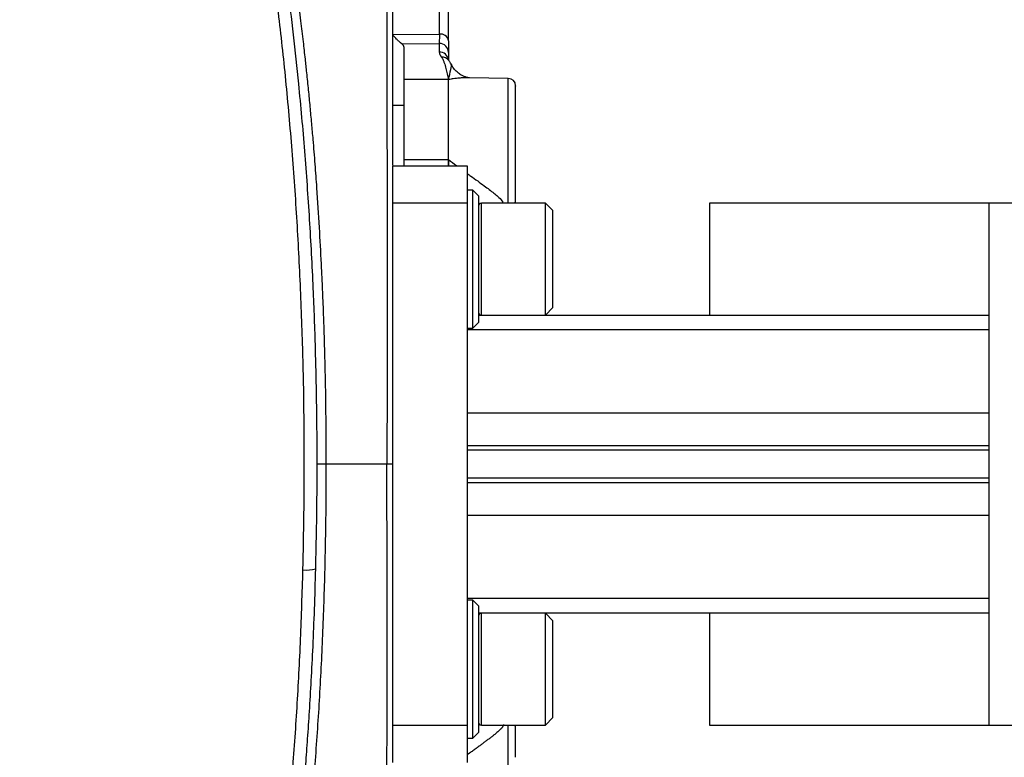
# Model space of a CAD drawing. Header units: inches. Extents: x -21 to 109, y -42 to 31.
# Tile 13 of 15: x 93 to 103, y -3 to 5. Entities that reach past the tile are written whole.
import ezdxf

# ---------------------------------------------------------------- set-up
doc = ezdxf.new("R2010")
doc.units = ezdxf.units.IN
doc.header["$MEASUREMENT"] = 0

msp = doc.modelspace()

# ---------------------------------------------------------------- linework, layer by layer
at = {"color": 7, "linetype": 'Continuous', "lineweight": 25}
for p, q in [((97.147, 4.542), (97.147, 6.136)), ((96.654, 4.538), (97.147, 4.542)), ((96.752, 4.439), (97.146, 4.442)), ((96.772, 4.407), (96.772, 3.15)), ((97.146, 4.442), (97.146, 4.352)), ((97.244, 4.268), (97.242, 4.274)), ((97.244, 4.347), (97.244, 4.267)), ((97.272, 4.222), (97.272, 4.223)), ((97.243, 4.061), (96.772, 4.061)), ((97.243, 3.217), (97.243, 4.061)), ((97.245, 3.217), (97.245, 4.061)), ((97.875, 4.074), (97.466, 4.081)), ((96.772, 3.789), (96.654, 3.789)), ((96.654, -3.15), (96.654, 3.15)), ((96.654, 3.15), (97.441, 3.15)), ((96.772, 3.217), (97.243, 3.217)), ((97.243, 3.217), (97.245, 3.217)), ((97.243, 3.217), (97.245, 3.217)), ((97.441, 3.15), (97.441, -3.15)), ((97.5, 2.894), (97.441, 2.894)), ((97.559, 2.835), (97.5, 2.894)), ((97.5, 1.437), (97.5, 2.894)), ((97.559, 2.835), (97.559, 1.496)), ((97.441, 2.756), (96.654, 2.756)), ((98.268, 2.756), (97.591, 2.756)), ((98.346, 2.677), (98.268, 2.756)), ((98.268, 1.575), (98.268, 2.756)), ((100, 2.756), (100, 1.575)), ((105.906, 2.756), (100, 2.756)), ((102.953, 2.756), (102.953, -2.756)), ((98.346, 1.654), (98.346, 2.677)), ((97.559, 1.575), (102.953, 1.575)), ((98.268, 1.575), (98.346, 1.654)), ((97.5, 1.437), (97.559, 1.496)), ((97.441, 1.437), (97.5, 1.437)), ((96.593, 0), (95.949, 0)), ((97.5, -1.437), (97.441, -1.437)), ((97.559, -1.496), (97.5, -1.437)), ((97.5, -2.894), (97.5, -1.437)), ((97.559, -1.496), (97.559, -2.835)), ((102.953, -1.575), (97.559, -1.575)), ((98.346, -1.654), (98.268, -1.575)), ((98.268, -2.756), (98.268, -1.575)), ((98.346, -2.677), (98.346, -1.654)), ((100, -1.575), (100, -2.756)), ((98.268, -2.756), (98.346, -2.677)), ((96.654, -2.756), (97.441, -2.756)), ((97.591, -2.756), (98.268, -2.756)), ((100, -2.756), (105.906, -2.756)), ((97.441, -2.894), (97.5, -2.894)), ((97.5, -2.894), (97.559, -2.835))]:
    msp.add_line(p, q, dxfattribs=at)
at = {"color": 8, "linetype": 'Continuous', "lineweight": 25}
for p, q in [((97.875, 2.756), (97.875, 4.074)), ((97.243, 3.217), (97.239, 3.15)), ((97.248, 3.15), (97.245, 3.217)), ((97.591, 1.575), (97.591, 2.756)), ((102.953, 1.42), (97.441, 1.42)), ((97.441, 0.542), (102.953, 0.542)), ((102.953, 0.195), (97.441, 0.195)), ((102.953, 0.148), (97.441, 0.148)), ((102.953, -0.148), (97.441, -0.148)), ((97.441, -0.195), (102.953, -0.195)), ((102.953, -0.542), (97.441, -0.542)), ((102.953, -1.42), (97.441, -1.42)), ((97.591, -2.756), (97.591, -1.575)), ((97.875, -4.074), (97.875, -2.756)), ((97.466, -3.053), (97.441, -3.071))]:
    msp.add_line(p, q, dxfattribs=at)
at = {"color": 7, "linetype": 'Continuous', "lineweight": 25, "flags": 128}
msp.add_lwpolyline([(96.654, 0), (96.623, 0), (96.593, 0)], dxfattribs=at)
at = {"color": 7, "linetype": 'Continuous', "lineweight": 25}
for centre, radius, start, end in [((97.158, 4.455), 0.0874, 10.9129, 97.1406), ((97.147, 4.346), 0.0968, 1.0102, 90.9758), ((97.243, 3.959), 0.102, 89.0341, 90), ((97.245, 3.96), 0.102, 89.8551, 90.824), ((97.874, 3.995), 0.0787, 360, 89), ((97.591, 2.724), 0.0315, 90, 180), ((97.874, 2.796), 0.0787, 329.0164, 0), ((97.591, 1.606), 0.0315, 180, 270), ((97.591, -1.606), 0.0315, 90, 180), ((97.591, -2.724), 0.0315, 180, 270), ((97.874, -2.796), 0.0787, 0, 30.9836)]:
    msp.add_arc(centre, radius, start, end, dxfattribs=at)
at = {"color": 8, "linetype": 'Continuous', "lineweight": 25}
for centre, radius, start, end in [((97.147, 4.255), 0.0971, 7.8516, 90.8931), ((97.176, 4.207), 0.0908, 41.7785, 93.9368), ((95.741, -0.7), 0.418, 265.1902, 283.8971)]:
    msp.add_arc(centre, radius, start, end, dxfattribs=at)
for points, knots in [([(95.706, -1.117), (95.71, -0.922), (95.718, -0.531), (95.721, 0.056), (95.717, 0.642), (95.703, 1.288), (95.676, 1.993), (95.634, 2.752), (95.578, 3.501), (95.509, 4.235), (95.428, 4.947), (95.335, 5.633), (95.23, 6.295), (95.114, 6.93), (94.988, 7.534), (94.852, 8.104), (94.708, 8.637), (94.555, 9.133), (94.394, 9.592), (94.226, 10.011), (94.052, 10.386), (93.873, 10.718), (93.688, 11.006), (93.499, 11.249), (93.306, 11.444), (93.111, 11.593), (92.914, 11.685), (92.782, 11.729), (92.715, 11.728), (92.714, 11.728)], [0, 0, 0, 0, 0.030154, 0.060397, 0.090554, 0.120531, 0.160363, 0.200216, 0.240276, 0.280539, 0.320521, 0.360353, 0.40022, 0.440295, 0.480516, 0.520464, 0.560284, 0.600137, 0.640186, 0.680379, 0.7203, 0.760081, 0.799876, 0.83984, 0.880053, 0.920027, 0.959796, 0.999529, 1, 1, 1, 1]), ([(94.743, 8.873), (94.753, 8.849), (94.781, 8.776), (94.827, 8.645), (94.883, 8.483), (94.942, 8.3), (95.002, 8.108), (95.057, 7.918), (95.104, 7.751), (95.147, 7.589), (95.191, 7.418), (95.239, 7.223), (95.288, 7.012), (95.338, 6.783), (95.388, 6.537), (95.439, 6.272), (95.478, 6.054), (95.506, 5.891), (95.524, 5.784), (95.542, 5.669), (95.562, 5.545), (95.582, 5.411), (95.603, 5.267), (95.626, 5.108), (95.652, 4.913), (95.68, 4.695), (95.706, 4.474), (95.726, 4.291), (95.741, 4.152), (95.753, 4.043), (95.762, 3.952), (95.771, 3.863), (95.779, 3.774), (95.787, 3.686), (95.795, 3.599), (95.803, 3.513), (95.815, 3.37), (95.831, 3.172), (95.854, 2.862), (95.876, 2.512), (95.894, 2.182), (95.906, 1.933), (95.914, 1.752), (95.921, 1.574), (95.927, 1.397), (95.932, 1.224), (95.937, 1.052), (95.942, 0.788), (95.948, 0.438), (95.948, 0.144), (95.949, 0)], [0, 0, 0, 0, 0.012759, 0.037441, 0.063291, 0.09031, 0.121762, 0.149326, 0.172871, 0.192397, 0.216622, 0.242346, 0.269568, 0.298289, 0.328508, 0.360226, 0.393443, 0.404608, 0.416709, 0.429747, 0.443722, 0.458633, 0.474482, 0.491268, 0.510474, 0.537919, 0.561185, 0.580272, 0.595178, 0.604611, 0.61392, 0.623103, 0.632162, 0.641097, 0.649906, 0.658591, 0.667151, 0.69324, 0.718098, 0.759419, 0.796808, 0.814574, 0.832077, 0.849317, 0.866295, 0.88301, 0.899462, 0.915652, 0.958818, 1, 1, 1, 1]), ([(97.245, 4.061), (97.253, 4.098), (97.266, 4.161), (97.278, 4.216), (97.272, 4.222), (97.272, 4.222)], [0, 0, 0, 0, 0.576082, 0.990234, 1, 1, 1, 1]), ([(97.245, 3.217), (97.273, 3.196), (97.303, 3.173), (97.332, 3.151), (97.334, 3.15)], [0, 0, 0, 0, 0.930486, 1, 1, 1, 1]), ([(97.441, 3.071), (97.454, 3.062), (97.491, 3.034), (97.552, 2.991), (97.617, 2.943), (97.674, 2.9), (97.722, 2.863), (97.77, 2.823), (97.811, 2.785), (97.818, 2.764), (97.821, 2.756)], [0, 0, 0, 0, 0.077783, 0.22741, 0.373915, 0.495483, 0.611302, 0.720985, 0.886591, 1, 1, 1, 1]), ([(95.949, 0), (95.948, -0.236), (95.946, -0.708), (95.928, -1.413), (95.9, -2.11), (95.86, -2.795), (95.809, -3.469), (95.746, -4.13), (95.672, -4.773), (95.587, -5.393), (95.493, -5.985), (95.388, -6.55), (95.273, -7.088), (95.148, -7.596), (95.014, -8.073), (94.88, -8.5), (94.788, -8.751), (94.745, -8.867)], [0, 0, 0, 0, 0.067716, 0.135531, 0.202864, 0.269916, 0.336993, 0.404404, 0.47215, 0.539299, 0.606044, 0.672694, 0.739556, 0.806956, 0.87482, 0.942236, 1, 1, 1, 1]), ([(92.713, -11.723), (92.746, -11.72), (92.842, -11.713), (92.999, -11.651), (93.184, -11.542), (93.366, -11.388), (93.547, -11.192), (93.724, -10.953), (93.897, -10.674), (94.066, -10.357), (94.229, -10.003), (94.387, -9.61), (94.539, -9.181), (94.684, -8.717), (94.822, -8.221), (94.951, -7.695), (95.072, -7.14), (95.185, -6.554), (95.288, -5.94), (95.381, -5.303), (95.464, -4.646), (95.535, -3.972), (95.596, -3.28), (95.645, -2.571), (95.683, -1.849), (95.698, -1.36), (95.706, -1.117)], [0, 0, 0, 0, 0.02282, 0.065222, 0.107507, 0.149832, 0.192347, 0.235107, 0.277634, 0.319973, 0.362268, 0.404669, 0.447327, 0.49002, 0.532419, 0.574676, 0.616945, 0.659386, 0.702152, 0.744791, 0.787162, 0.829435, 0.871782, 0.914378, 0.95725, 1, 1, 1, 1])]:
    msp.add_open_spline(points, degree=3, knots=knots, dxfattribs=at)
at = {"color": 7, "linetype": 'Continuous', "lineweight": 25}
for points, knots in [([(95.841, -1.106), (95.844, -0.958), (95.851, -0.677), (95.855, -0.275), (95.856, 0.084), (95.854, 0.4), (95.85, 0.672), (95.845, 0.942), (95.838, 1.226), (95.828, 1.54), (95.81, 1.995), (95.778, 2.588), (95.727, 3.309), (95.669, 3.959), (95.607, 4.536), (95.545, 5.043), (95.476, 5.537), (95.402, 6.018), (95.321, 6.487), (95.233, 6.947), (95.137, 7.401), (95.056, 7.744), (94.996, 7.984), (94.961, 8.122), (94.927, 8.249), (94.896, 8.359), (94.871, 8.449), (94.848, 8.527), (94.825, 8.606), (94.795, 8.707), (94.756, 8.834), (94.709, 8.981), (94.66, 9.129), (94.61, 9.273), (94.558, 9.417), (94.503, 9.562), (94.445, 9.708), (94.386, 9.852), (94.324, 9.993), (94.261, 10.131), (94.199, 10.261), (94.14, 10.376), (94.09, 10.469), (94.048, 10.545), (94.01, 10.613), (93.966, 10.686), (93.915, 10.768), (93.857, 10.858), (93.791, 10.953), (93.722, 11.046), (93.654, 11.131), (93.591, 11.204), (93.519, 11.283), (93.432, 11.368), (93.325, 11.46), (93.233, 11.527), (93.155, 11.576), (93.092, 11.611), (93.017, 11.648), (92.928, 11.682), (92.827, 11.712), (92.756, 11.722), (92.72, 11.727)], [0, 0, 0, 0, 0.023027, 0.043859, 0.062505, 0.078869, 0.092951, 0.10478, 0.120946, 0.137317, 0.153968, 0.19252, 0.231249, 0.270221, 0.299321, 0.328319, 0.357287, 0.386258, 0.415325, 0.444889, 0.475013, 0.506353, 0.516504, 0.526812, 0.536515, 0.544812, 0.551705, 0.557207, 0.562955, 0.570094, 0.581046, 0.593582, 0.606081, 0.618461, 0.630727, 0.644288, 0.657959, 0.671856, 0.685973, 0.700316, 0.714732, 0.727761, 0.739054, 0.747278, 0.754923, 0.764021, 0.774715, 0.787011, 0.800549, 0.815588, 0.829279, 0.841619, 0.852895, 0.872108, 0.891939, 0.913969, 0.923345, 0.934468, 0.947804, 0.963354, 0.981127, 1, 1, 1, 1]), ([(96.575, 10.734), (96.575, 10.734), (96.575, 10.735), (96.575, 10.729), (96.575, 10.721), (96.575, 10.714), (96.575, 10.706), (96.575, 10.698), (96.575, 10.691), (96.575, 10.683), (96.575, 10.674), (96.575, 10.664), (96.575, 10.651), (96.575, 10.633), (96.575, 10.613), (96.575, 10.593), (96.575, 10.576), (96.575, 10.561), (96.575, 10.548), (96.575, 10.534), (96.575, 10.517), (96.575, 10.468), (96.575, 10.411), (96.575, 10.345), (96.575, 10.313), (96.575, 10.284), (96.575, 10.259), (96.575, 10.233), (96.576, 10.2), (96.576, 10.161), (96.576, 10.12), (96.576, 10.084), (96.576, 10.055), (96.576, 10.034), (96.576, 10.013), (96.576, 9.987), (96.576, 9.958), (96.576, 9.935), (96.576, 9.92), (96.576, 9.916), (96.576, 9.914), (96.576, 9.912), (96.576, 9.901), (96.576, 9.881), (96.576, 9.848), (96.576, 9.803), (96.576, 9.745), (96.576, 9.695), (96.576, 9.659), (96.576, 9.643), (96.576, 9.625), (96.576, 9.607), (96.576, 9.589), (96.576, 9.57), (96.576, 9.55), (96.576, 9.489), (96.577, 9.392), (96.577, 9.262), (96.577, 9.151), (96.577, 9.06), (96.577, 8.99), (96.578, 8.939), (96.578, 8.903), (96.578, 8.872), (96.578, 8.84), (96.578, 8.806), (96.578, 8.771), (96.578, 8.735), (96.578, 8.686), (96.578, 8.623), (96.578, 8.545), (96.579, 8.465), (96.579, 8.402), (96.579, 8.345), (96.579, 8.287), (96.579, 8.201), (96.58, 8.088), (96.58, 7.976), (96.58, 7.888), (96.581, 7.836), (96.581, 7.799), (96.581, 7.762), (96.581, 7.725), (96.581, 7.651), (96.582, 7.522), (96.582, 7.33), (96.583, 7.112), (96.584, 6.882), (96.585, 6.706), (96.585, 6.579), (96.585, 6.505), (96.586, 6.426), (96.586, 6.352), (96.586, 6.281), (96.586, 6.215), (96.587, 6.139), (96.587, 6.057), (96.587, 5.963), (96.587, 5.876), (96.588, 5.792), (96.588, 5.715), (96.588, 5.64), (96.588, 5.568), (96.588, 5.499), (96.589, 5.434), (96.589, 5.355), (96.589, 5.25), (96.59, 5.105), (96.59, 4.934), (96.591, 4.74), (96.591, 4.536), (96.591, 4.383), (96.592, 4.292), (96.592, 4.262), (96.592, 4.232), (96.592, 4.201), (96.592, 4.17), (96.592, 4.137), (96.592, 4.095), (96.592, 4.034), (96.592, 3.946), (96.593, 3.829), (96.593, 3.723), (96.593, 3.637), (96.593, 3.579), (96.593, 3.517), (96.593, 3.453), (96.593, 3.385), (96.594, 3.314), (96.594, 3.099), (96.594, 2.75), (96.595, 2.278), (96.595, 1.84), (96.595, 1.436), (96.595, 1.072), (96.594, 0.748), (96.594, 0.464), (96.593, 0.219), (96.593, 0.069), (96.593, 0)], [0, 0, 0, 0, 0.006084, 0.024465, 0.031948, 0.039584, 0.047373, 0.052442, 0.057165, 0.062146, 0.067382, 0.07287, 0.078609, 0.087457, 0.096372, 0.103917, 0.110092, 0.114902, 0.118351, 0.122799, 0.128445, 0.134086, 0.165048, 0.172061, 0.179073, 0.186083, 0.190017, 0.194553, 0.201416, 0.208993, 0.216454, 0.224071, 0.227876, 0.230957, 0.23456, 0.238687, 0.243338, 0.248515, 0.249778, 0.250317, 0.25036, 0.250614, 0.251596, 0.255037, 0.259942, 0.26658, 0.274959, 0.285091, 0.287288, 0.289552, 0.291884, 0.294283, 0.296749, 0.299282, 0.301881, 0.304545, 0.322728, 0.338323, 0.351364, 0.361141, 0.368774, 0.374267, 0.377624, 0.380358, 0.383975, 0.387591, 0.391206, 0.394821, 0.398435, 0.406179, 0.413923, 0.421668, 0.429355, 0.432197, 0.437831, 0.445781, 0.456053, 0.46866, 0.475923, 0.479102, 0.482284, 0.485469, 0.488657, 0.491848, 0.504535, 0.521131, 0.539168, 0.557147, 0.575068, 0.579604, 0.585803, 0.591654, 0.597158, 0.602316, 0.607127, 0.611593, 0.618883, 0.625013, 0.631685, 0.637371, 0.642825, 0.648047, 0.653037, 0.657794, 0.662319, 0.666611, 0.67397, 0.6838, 0.696123, 0.708427, 0.722508, 0.736348, 0.738259, 0.740192, 0.742148, 0.744126, 0.746127, 0.748149, 0.750477, 0.75417, 0.759926, 0.767387, 0.776549, 0.780016, 0.783675, 0.787526, 0.791569, 0.795804, 0.800231, 0.804849, 0.835991, 0.864764, 0.891219, 0.915378, 0.937251, 0.956431, 0.973276, 0.987798, 1, 1, 1, 1]), ([(96.654, 3.156), (96.654, 3.248), (96.654, 3.561), (96.654, 4.084), (96.654, 4.721), (96.654, 5.336), (96.654, 5.926), (96.654, 6.49), (96.654, 7.028), (96.654, 7.537), (96.654, 8.013), (96.654, 8.454), (96.654, 8.859), (96.654, 9.226), (96.654, 9.555), (96.654, 9.843), (96.654, 10.087), (96.654, 10.289), (96.654, 10.447), (96.654, 10.559), (96.654, 10.63), (96.654, 10.638), (96.654, 10.643)], [0, 0, 0, 0, 0.021096, 0.072565, 0.124442, 0.176052, 0.227425, 0.278733, 0.330296, 0.382048, 0.433651, 0.485152, 0.53645, 0.58794, 0.639683, 0.69145, 0.742852, 0.79415, 0.845564, 0.897309, 0.949056, 1, 1, 1, 1]), ([(97.244, 4.472), (97.244, 4.483), (97.244, 4.506), (97.244, 4.54), (97.244, 4.574), (97.244, 4.608), (97.244, 4.641), (97.244, 4.674), (97.244, 4.707), (97.244, 4.772), (97.244, 4.867), (97.244, 4.96), (97.244, 5.04), (97.244, 5.118), (97.244, 5.258), (97.244, 5.398), (97.244, 5.527), (97.244, 5.649), (97.244, 5.74), (97.244, 5.816), (97.244, 5.853), (97.244, 5.892), (97.244, 5.925), (97.244, 5.956), (97.244, 5.986), (97.244, 6.014), (97.244, 6.032), (97.244, 6.041)], [0, 0, 0, 0, 0.015563, 0.031127, 0.04669, 0.062253, 0.077817, 0.09338, 0.108943, 0.124506, 0.186756, 0.249005, 0.267141, 0.311793, 0.374514, 0.5, 0.562786, 0.625507, 0.750993, 0.770186, 0.813276, 0.847144, 0.875498, 0.906623, 0.937749, 0.968875, 1, 1, 1, 1]), ([(96.752, 4.439), (96.751, 4.44), (96.748, 4.441), (96.744, 4.444), (96.74, 4.448), (96.736, 4.451), (96.729, 4.457), (96.719, 4.466), (96.707, 4.477), (96.694, 4.49), (96.68, 4.505), (96.669, 4.517), (96.662, 4.525), (96.659, 4.529), (96.657, 4.531), (96.656, 4.533), (96.655, 4.534), (96.654, 4.536), (96.654, 4.537), (96.654, 4.538)], [0, 0, 0, 0, 0.046857, 0.09522, 0.145102, 0.196512, 0.249456, 0.368228, 0.498439, 0.613804, 0.74901, 0.874412, 0.911305, 0.937133, 0.956019, 0.96541, 0.972532, 0.987735, 1, 1, 1, 1]), ([(97.147, 4.542), (97.147, 4.53), (97.147, 4.519), (97.147, 4.498), (97.147, 4.489), (97.146, 4.464), (97.146, 4.451), (97.146, 4.442)], [0, 0, 0, 0, 0.25, 0.25, 0.5, 0.5, 1, 1, 1, 1]), ([(96.772, 4.407), (96.772, 4.408), (96.772, 4.41), (96.771, 4.413), (96.77, 4.417), (96.769, 4.42), (96.767, 4.423), (96.765, 4.426), (96.762, 4.43), (96.759, 4.433), (96.756, 4.436), (96.753, 4.438), (96.752, 4.439)], [0, 0, 0, 0, 0.1053188, 0.209175, 0.3116672, 0.4128979, 0.5129736, 0.6120045, 0.7101042, 0.8073896, 0.9039807, 1, 1, 1, 1]), ([(97.244, 4.472), (97.244, 4.468), (97.244, 4.462), (97.244, 4.452), (97.244, 4.443), (97.244, 4.434), (97.244, 4.426), (97.244, 4.418), (97.244, 4.41), (97.244, 4.402), (97.244, 4.393), (97.244, 4.383), (97.244, 4.372), (97.244, 4.363), (97.244, 4.354), (97.244, 4.35), (97.244, 4.347)], [0, 0, 0, 0, 0.055951, 0.111746, 0.16743, 0.223049, 0.278651, 0.33428, 0.389984, 0.445808, 0.501798, 0.601673, 0.701168, 0.800544, 0.900067, 1, 1, 1, 1]), ([(97.17, 4.298), (97.172, 4.295), (97.174, 4.293), (97.177, 4.288), (97.178, 4.285), (97.183, 4.278), (97.185, 4.273), (97.192, 4.258), (97.195, 4.249), (97.206, 4.219), (97.211, 4.199), (97.226, 4.14), (97.235, 4.101), (97.243, 4.061)], [0, 0, 0, 0, 0.03125, 0.03125, 0.0625, 0.0625, 0.125, 0.125, 0.25, 0.25, 0.5, 0.5, 1, 1, 1, 1]), ([(97.272, 4.223), (97.268, 4.231), (97.262, 4.243), (97.251, 4.259), (97.246, 4.265), (97.244, 4.268)], [0, 0, 0, 0, 0.542156, 0.763094, 1, 1, 1, 1]), ([(97.458, 4.08), (97.452, 4.081), (97.441, 4.083), (97.419, 4.09), (97.393, 4.1), (97.36, 4.119), (97.324, 4.15), (97.293, 4.184), (97.28, 4.212), (97.274, 4.223)], [0, 0, 0, 0, 0.101353, 0.193282, 0.329273, 0.51951, 0.682659, 0.879534, 1, 1, 1, 1]), ([(97.466, 4.081), (97.46, 4.081), (97.449, 4.081), (97.432, 4.081), (97.414, 4.08), (97.396, 4.08), (97.377, 4.078), (97.354, 4.077), (97.326, 4.074), (97.297, 4.07), (97.27, 4.066), (97.254, 4.063), (97.245, 4.061)], [0, 0, 0, 0, 0.074812, 0.152744, 0.233797, 0.317976, 0.405283, 0.495722, 0.630938, 0.782775, 0.880611, 1, 1, 1, 1]), ([(97.953, 3.695), (97.953, 3.728), (97.953, 3.794), (97.953, 3.874), (97.953, 3.937), (97.953, 3.977), (97.953, 3.996), (97.953, 3.993), (97.953, 3.992)], [0, 0, 0, 0, 0.187508, 0.375017, 0.562525, 0.750034, 0.937542, 1, 1, 1, 1]), ([(97.953, 2.797), (97.953, 2.797), (97.953, 2.797), (97.953, 2.798), (97.953, 2.799), (97.953, 2.801), (97.953, 2.806), (97.953, 2.814), (97.953, 2.827), (97.953, 2.841), (97.953, 2.857), (97.953, 2.882), (97.953, 2.91), (97.953, 2.941), (97.953, 2.974), (97.953, 3.019), (97.953, 3.068), (97.953, 3.108), (97.953, 3.149), (97.953, 3.2), (97.953, 3.262), (97.953, 3.313), (97.953, 3.352), (97.953, 3.39), (97.953, 3.453), (97.953, 3.519), (97.953, 3.579), (97.953, 3.611), (97.953, 3.637), (97.953, 3.658), (97.953, 3.678), (97.953, 3.691), (97.953, 3.695)], [0, 0, 0, 0, 0.008934, 0.020844, 0.035729, 0.053588, 0.073663, 0.115855, 0.147881, 0.179908, 0.211971, 0.244155, 0.30399, 0.333857, 0.363837, 0.421878, 0.479903, 0.50734, 0.534684, 0.589426, 0.639899, 0.690355, 0.71324, 0.736069, 0.781753, 0.863398, 0.897548, 0.931699, 0.944074, 0.965764, 0.987188, 1, 1, 1, 1]), ([(96.654, 0), (96.654, 0.234), (96.654, 0.703), (96.654, 1.4), (96.654, 2.085), (96.654, 2.53), (96.654, 2.749)], [0, 0, 0, 0, 0.252799, 0.505019, 0.756249, 1, 1, 1, 1]), ([(96.575, -10.734), (96.575, -10.73), (96.575, -10.721), (96.575, -10.65), (96.575, -10.537), (96.575, -10.377), (96.576, -10.174), (96.576, -9.927), (96.576, -9.637), (96.577, -9.305), (96.578, -8.935), (96.578, -8.527), (96.58, -8.082), (96.581, -7.602), (96.583, -7.088), (96.585, -6.545), (96.587, -5.976), (96.589, -5.381), (96.591, -4.76), (96.592, -4.119), (96.593, -3.46), (96.594, -2.79), (96.595, -2.107), (96.595, -1.412), (96.594, -0.709), (96.593, -0.236), (96.593, 0)], [0, 0, 0, 0, 0.041096, 0.082999, 0.124825, 0.16637, 0.207845, 0.249419, 0.291267, 0.333141, 0.374726, 0.416204, 0.457745, 0.499543, 0.541449, 0.583063, 0.624536, 0.666054, 0.707781, 0.74971, 0.791355, 0.832832, 0.874319, 0.915996, 0.957979, 1, 1, 1, 1]), ([(96.654, -2.749), (96.654, -2.53), (96.654, -2.084), (96.654, -1.4), (96.654, -0.702), (96.654, -0.234), (96.654, 0)], [0, 0, 0, 0, 0.243815, 0.495017, 0.747188, 1, 1, 1, 1]), ([(95.949, 0), (95.93, 0), (95.902, 0), (95.872, 0), (95.861, 0), (95.855, 0)], [0, 0, 0, 0, 0.481663, 0.741403, 1, 1, 1, 1]), ([(92.722, -11.727), (92.751, -11.723), (92.811, -11.715), (92.9, -11.691), (92.99, -11.659), (93.076, -11.62), (93.155, -11.576), (93.227, -11.531), (93.289, -11.486), (93.347, -11.441), (93.407, -11.389), (93.475, -11.327), (93.55, -11.25), (93.629, -11.161), (93.71, -11.062), (93.789, -10.956), (93.868, -10.841), (93.947, -10.718), (94.031, -10.578), (94.116, -10.423), (94.204, -10.251), (94.294, -10.062), (94.373, -9.883), (94.442, -9.717), (94.502, -9.566), (94.562, -9.406), (94.622, -9.238), (94.681, -9.067), (94.734, -8.903), (94.793, -8.714), (94.861, -8.485), (94.943, -8.19), (95.032, -7.844), (95.124, -7.458), (95.211, -7.052), (95.292, -6.643), (95.366, -6.231), (95.435, -5.808), (95.499, -5.375), (95.558, -4.934), (95.611, -4.496), (95.648, -4.152), (95.672, -3.908), (95.686, -3.754), (95.702, -3.586), (95.718, -3.391), (95.737, -3.158), (95.756, -2.895), (95.776, -2.6), (95.795, -2.276), (95.813, -1.917), (95.829, -1.523), (95.837, -1.248), (95.841, -1.106)], [0, 0, 0, 0, 0.0159088, 0.0335675, 0.0513259, 0.0691954, 0.0863036, 0.1012027, 0.1142167, 0.1255617, 0.1373736, 0.1527723, 0.1694264, 0.1870685, 0.2057156, 0.2243385, 0.2415084, 0.2612689, 0.2805592, 0.3014516, 0.3236904, 0.346326, 0.3692934, 0.3850189, 0.4010639, 0.4174397, 0.4341572, 0.4511574, 0.4668204, 0.4804714, 0.5029455, 0.5276941, 0.5563653, 0.5882916, 0.6193916, 0.6490175, 0.6782239, 0.7075571, 0.7367604, 0.7658546, 0.7946251, 0.8216077, 0.8311725, 0.8404634, 0.850378, 0.8624243, 0.876638, 0.8930382, 0.9105294, 0.9300249, 0.9514685, 0.9747873, 1, 1, 1, 1]), ([(97.824, -2.75), (97.824, -2.751), (97.824, -2.753), (97.824, -2.756), (97.823, -2.759), (97.821, -2.763), (97.819, -2.767), (97.817, -2.77), (97.815, -2.775), (97.812, -2.779), (97.808, -2.783), (97.804, -2.788), (97.8, -2.793), (97.796, -2.798), (97.787, -2.806), (97.775, -2.818), (97.755, -2.835), (97.733, -2.854), (97.708, -2.874), (97.682, -2.894), (97.654, -2.915), (97.625, -2.936), (97.596, -2.958), (97.566, -2.98), (97.535, -3.003), (97.501, -3.027), (97.478, -3.044), (97.466, -3.053)], [0, 0, 0, 0, 0.015525, 0.031213, 0.047088, 0.063174, 0.079495, 0.096072, 0.112927, 0.130079, 0.147548, 0.165351, 0.183506, 0.202028, 0.220932, 0.275909, 0.33446, 0.396815, 0.463164, 0.525514, 0.591461, 0.655972, 0.72425, 0.787317, 0.854283, 0.925171, 1, 1, 1, 1]), ([(97.953, -3.096), (97.953, -3.063), (97.953, -2.997), (97.953, -2.917), (97.953, -2.854), (97.953, -2.814), (97.953, -2.795), (97.953, -2.798), (97.953, -2.799)], [0, 0, 0, 0, 0.187508, 0.375017, 0.562525, 0.750034, 0.937542, 1, 1, 1, 1])]:
    msp.add_open_spline(points, degree=3, knots=knots, dxfattribs=at)
for points in [[(97.146, 4.352), (97.146, 4.334), (97.154, 4.316), (97.17, 4.298)], [(97.243, 4.061), (97.243, 4.061), (97.243, 4.061), (97.243, 4.061)], [(97.245, 4.061), (97.245, 4.061), (97.245, 4.061), (97.245, 4.061)], [(97.243, 3.217), (97.243, 3.217), (97.243, 3.217), (97.243, 3.217)], [(97.245, 3.217), (97.245, 3.217), (97.245, 3.217), (97.245, 3.217)]]:
    msp.add_open_spline(points, degree=3, dxfattribs=at)

doc.saveas('drawing.dxf')
